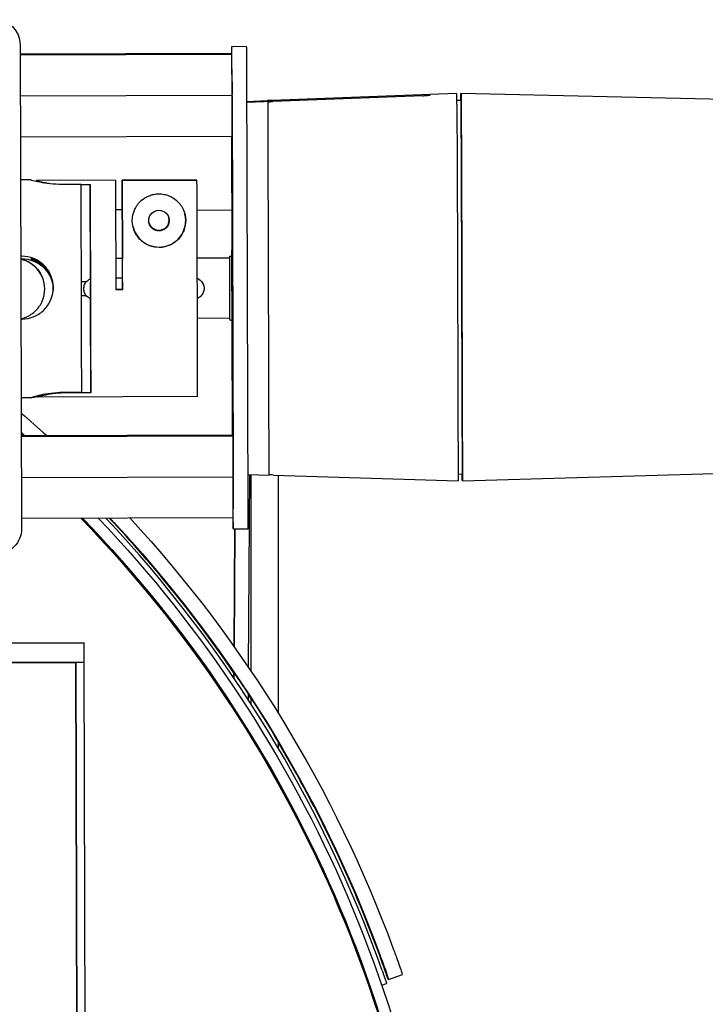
# Model space of a CAD drawing. Extents: x 0 to 796, y 0 to 496.
# Tile 240 of 242: x 726.23 to 732.51, y 301.02 to 310.05. Entities that reach past the tile are written whole.
import ezdxf

# ---------------------------------------------------------------- set-up
doc = ezdxf.new("R2010")
doc.units = 0
doc.header["$LTSCALE"] = 12
doc.header["$MEASUREMENT"] = 0
doc.layers.add('X', color=1, linetype='CONTINUOUS')

msp = doc.modelspace()

# ---------------------------------------------------------------- linework, layer by layer
at = {"layer": 'X'}
for p, q in [((726.23169, 309.82433), (726.24484, 305.38357)), ((728.30272, 309.80621), (728.16972, 309.80581)), ((728.16972, 309.80581), (728.17344, 309.79109)), ((728.30272, 309.80621), (728.30644, 309.79148)), ((726.23193, 309.74086), (728.17095, 309.74661)), ((726.23194, 309.73971), (728.17124, 309.74546)), ((726.23196, 309.73155), (728.1733, 309.73731)), ((726.23197, 309.7304), (728.17359, 309.73616)), ((728.17124, 309.74546), (728.17095, 309.74661)), ((728.17126, 309.7373), (728.17124, 309.74546)), ((728.17359, 309.73616), (728.1733, 309.73731)), ((728.17485, 309.36058), (728.17359, 309.73616)), ((728.17413, 309.60309), (728.17483, 309.36615)), ((728.30713, 309.60348), (728.31908, 305.56652)), ((726.23308, 309.35483), (728.17485, 309.36058)), ((728.17581, 308.98616), (728.17485, 309.36058)), ((728.17486, 309.35504), (728.1852, 305.86618)), ((728.30801, 309.3046), (728.50104, 309.31194)), ((729.9223, 309.35499), (728.30804, 309.29367)), ((728.50122, 309.31122), (728.50104, 309.31193)), ((730.2335, 309.37613), (728.542, 309.31261)), ((730.23597, 309.36635), (730.2335, 309.37613)), ((730.27305, 309.31322), (730.23622, 309.31214)), ((730.27286, 309.37625), (730.27534, 309.36647)), ((732.6878, 309.32001), (730.27286, 309.37625)), ((730.27552, 309.30344), (730.27305, 309.31322)), ((728.50432, 309.29898), (728.50395, 309.30045)), ((730.23634, 309.27866), (730.23825, 308.72231)), ((730.27571, 309.27875), (730.27761, 308.72243)), ((730.27769, 308.68641), (730.27578, 309.24271)), ((726.23419, 308.98041), (728.17581, 308.98616)), ((728.17512, 307.9413), (728.17202, 308.98615)), ((726.32878, 308.58398), (726.23536, 308.5837)), ((726.38108, 308.57208), (726.38106, 308.57863)), ((727.10555, 308.58078), (726.38107, 308.57864)), ((726.61884, 308.54515), (726.79084, 308.54566)), ((726.79087, 308.5403), (726.87335, 308.54054)), ((726.87591, 307.67666), (726.87335, 308.54054)), ((727.85303, 308.58259), (727.16803, 308.58056)), ((727.17016, 307.86306), (727.16803, 308.58056)), ((727.16808, 308.58039), (727.85307, 308.58242)), ((727.16808, 308.58039), (727.17021, 307.8612)), ((727.85303, 308.58259), (727.85303, 308.58242)), ((727.1684, 308.30926), (727.10681, 308.3096)), ((728.17404, 308.30361), (727.85433, 308.3054)), ((726.24725, 307.88391), (726.23744, 307.88389)), ((726.2375, 307.86149), (726.24604, 307.86152)), ((727.1702, 307.86306), (727.10831, 307.86288)), ((728.15333, 307.86598), (727.85581, 307.86509)), ((728.17295, 307.88572), (728.16311, 307.88569)), ((726.43673, 307.68803), (726.43624, 307.68924)), ((726.43757, 307.6859), (726.43709, 307.68711)), ((727.10886, 307.68503), (727.17088, 307.68521)), ((727.10886, 307.68487), (727.17092, 307.68505)), ((726.83798, 307.64826), (726.79398, 307.64813)), ((726.87604, 307.6482), (726.87603, 307.64825)), ((726.87641, 307.5232), (726.87604, 307.6482)), ((727.17103, 307.64913), (727.17104, 307.64908)), ((727.17104, 307.64908), (727.17124, 307.58008)), ((727.91505, 307.61293), (727.91508, 307.61281)), ((726.79435, 307.52313), (726.83828, 307.52326)), ((726.81881, 307.56172), (726.81884, 307.5616)), ((726.8764, 307.52325), (726.87641, 307.5232)), ((727.10918, 307.57989), (727.17124, 307.58008)), ((727.17168, 307.57834), (727.10918, 307.57815)), ((727.17168, 307.57834), (727.17124, 307.58008)), ((726.87901, 306.63119), (726.87645, 307.49497)), ((726.23914, 307.30793), (726.24896, 307.30796)), ((728.15496, 307.3148), (727.85744, 307.31392)), ((728.1747, 307.29517), (728.16486, 307.29514)), ((728.18014, 306.24663), (728.1772, 307.23961)), ((726.38694, 306.59165), (726.38691, 306.60209)), ((726.79652, 306.63384), (726.62452, 306.63333)), ((726.87901, 306.63119), (726.66201, 306.63055)), ((727.85896, 306.59642), (727.17396, 306.59439)), ((726.3347, 306.58599), (726.24128, 306.58571)), ((727.17394, 306.59398), (726.38696, 306.59165)), ((730.24494, 306.46415), (730.24632, 305.90987)), ((730.28555, 305.94632), (730.28416, 306.50056)), ((730.2843, 306.46427), (730.28569, 305.91001)), ((726.2423, 306.24089), (728.18131, 306.24664)), ((726.24231, 306.23974), (728.1816, 306.24549)), ((726.24233, 306.23158), (728.18367, 306.23733)), ((726.24233, 306.23043), (728.18396, 306.23618)), ((728.1816, 306.24549), (728.18131, 306.24664)), ((728.18163, 306.23733), (728.1816, 306.24549)), ((728.18396, 306.23618), (728.18367, 306.23733)), ((728.18521, 305.86061), (728.18396, 306.23618)), ((728.31815, 305.88297), (728.51445, 305.87668)), ((728.32661, 304.1111), (728.33656, 305.88238)), ((728.34755, 305.88203), (728.34755, 304.0802)), ((728.35016, 304.07633), (728.35016, 305.88195)), ((728.55474, 305.87721), (730.24647, 305.82307)), ((728.60016, 303.68994), (728.60016, 305.87575)), ((730.24638, 305.88713), (730.28565, 305.88622)), ((730.28583, 305.82319), (732.70033, 305.89366)), ((726.24345, 305.85486), (728.18521, 305.86061)), ((728.18618, 305.48619), (728.18521, 305.86061)), ((728.18523, 305.85506), (728.18608, 305.56612)), ((730.28583, 305.82319), (730.28336, 305.83297)), ((726.24456, 305.48043), (728.18618, 305.48619)), ((728.18651, 305.37912), (728.18279, 305.39385)), ((728.31951, 305.37952), (728.18651, 305.37912)), ((728.19319, 304.30323), (728.19923, 305.37916)), ((728.19923, 305.37916), (728.19319, 304.30323)), ((726.8177, 304.33837), (711.67777, 304.29349)), ((724.88974, 304.33269), (726.80663, 304.33837)), ((726.80663, 304.33837), (726.8177, 304.33837)), ((726.81823, 304.15907), (726.8177, 304.33837)), ((726.81823, 304.15907), (711.6783, 304.11419)), ((711.7433, 304.11439), (726.74323, 304.15885)), ((726.81823, 304.15907), (726.74323, 304.15885)), ((726.74323, 304.15885), (726.7871, 289.35891)), ((726.787, 289.39391), (726.74323, 304.15885)), ((726.862, 289.39413), (726.81823, 304.15907)), ((728.18932, 304.06644), (728.18934, 304.06999)), ((728.18933, 304.01845), (728.18961, 304.06958)), ((728.19157, 304.01514), (728.19187, 304.06864)), ((728.19187, 304.06864), (728.19186, 304.06644)), ((728.18923, 304.06644), (728.18896, 304.01899)), ((728.18932, 304.06644), (728.18923, 304.06644)), ((728.19149, 304.06684), (728.1912, 304.01568)), ((728.19186, 304.06644), (728.19177, 304.06644)), ((728.32494, 303.81396), (728.32525, 303.86959)), ((728.34755, 303.83544), (728.34755, 303.77895)), ((728.35016, 303.7749), (728.35016, 303.83143)), ((728.18742, 303.7452), (728.18732, 303.72701)), ((728.18769, 303.72645), (728.18779, 303.74464)), ((728.18966, 303.74176), (728.18956, 303.72356)), ((728.18993, 303.723), (728.19003, 303.7412)), ((728.32325, 303.51293), (728.32335, 303.53161)), ((728.34755, 303.49249), (728.34755, 303.47354)), ((728.35016, 303.46929), (728.35016, 303.48825)), ((728.60016, 303.36833), (728.60016, 303.42927)), ((728.60724, 303.41288), (728.60919, 303.41404)), ((728.60724, 303.41288), (728.60987, 303.41288)), ((728.46199, 303.30262), (728.45053, 303.30262)), ((729.17544, 301.86973), (729.17876, 301.86973)), ((729.54341, 301.43326), (729.54353, 301.4333)), ((729.60981, 301.25139), (729.73698, 301.29518)), ((729.54633, 301.19931), (729.59143, 301.21483)), ((729.60771, 301.25139), (729.60574, 301.25139)), ((729.60771, 301.25139), (729.60782, 301.25143)), ((729.60981, 301.25139), (729.60784, 301.25139))]:
    msp.add_line(p, q, dxfattribs=at)
at = {"layer": 'X', "extrusion": (0, 0, -1)}
for centre, major_axis, ratio, start_param, end_param in [((726.00209, 309.82365), (0.22259, 0.05631), 0.9999963, -1.3259739, 0.2448224), ((728.307, 309.60398), (-0.00056, 0.1875), 0.0006637, 0.0026565, 1.5734528), ((730.27347, 309.17146), (-0.00061, 0.20479), 0.0006637, -0.8062449, 0.0026565), ((730.27594, 309.16167), (0.00061, -0.20479), 0.0006635, -3.1389368, -2.1793625), ((728.17471, 308.91195), (-0.00042, 0.142), 0.0006637, -1.5681398, -1.0209018), ((728.17471, 308.91195), (0.00042, -0.142), 0.0006637, -2.1206908, 1.5734528), ((728.17448, 308.73333), (-0.00049, 0.166), 0.0006637, -4.7097325, 1.5734528), ((728.17601, 308.72728), (-0.00049, 0.166), 0.0006637, -4.7097325, 1.5734528), ((730.24051, 307.59751), (0.00583, -1.9685), 0.0006637, -2.1790051, -0.9572746), ((730.27988, 307.59763), (0.00583, -1.9685), 0.0006637, -2.1790051, -0.9572746), ((728.17542, 308.53161), (-0.00025, 0.083), 0.0006637, -1.5681398, 4.7150455), ((728.17573, 308.56695), (-0.00031, 0.1045), 0.0006637, -1.5681398, 4.7150455), ((728.17627, 308.52825), (-0.00025, 0.083), 0.0006637, -1.5681398, 4.7150455), ((726.876, 307.5866), (-0.00294, 0.9935), 0.0006637, 0.283118, 2.8637876), ((727.1085, 307.58729), (-0.00294, 0.9935), 0.0006637, 0, 0.0026565), ((727.1085, 307.58729), (-0.00294, 0.9935), 0.0006637, 0.0026565, 1.5799954), ((728.17862, 307.59046), (-0.0023, 0.775), 0.0006637, -1.0983921, 4.2399847), ((727.5044, 308.21236), (0.09089, 0.02299), 0.9999963, 0.0034282, 1.8156188), ((728.17612, 308.22625), (-0.00025, 0.083), 0.0006637, -1.5681398, 4.7150455), ((728.17738, 308.22126), (-0.00025, 0.083), 0.0006637, -1.5681398, 4.7150455), ((727.5044, 308.21236), (-0.09089, -0.02299), 0.9999963, -1.3259739, -0.0034282), ((728.17928, 307.58787), (-0.00031, 0.1045), 0.0006637, -1.5681398, 4.7150455), ((728.17951, 307.58695), (-0.00042, 0.142), 0.0006637, -1.5681398, 4.7150455), ((728.17987, 306.95966), (-0.00025, 0.083), 0.0006637, -1.5681398, 4.7150455), ((728.18113, 306.95467), (-0.00025, 0.083), 0.0006637, -1.5681398, 4.7150455), ((728.18098, 306.65267), (-0.00025, 0.083), 0.0006637, -1.5681398, 4.7150455), ((728.18152, 306.61397), (-0.00031, 0.1045), 0.0006637, -1.5681398, 4.7150455), ((728.18183, 306.64931), (-0.00025, 0.083), 0.0006637, -1.5681398, 4.7150455), ((728.18124, 306.45364), (-0.00049, 0.166), 0.0006637, -4.7097325, 1.5734528), ((728.18277, 306.44759), (-0.00049, 0.166), 0.0006637, -4.7097325, 1.5734528), ((718.48949, 297.4223), (0, -11.89575), 0.9999998, -2.4317972, -2.4059205), ((728.18254, 306.26897), (-0.00042, 0.142), 0.0006637, -1.5681398, 1.7955031), ((718.48949, 297.4223), (0, -11.76125), 0.9999998, -2.4218701, -2.4185674), ((718.48852, 297.4223), (0, -11.76), 0.9999998, -2.4216659, -2.4186867), ((728.18254, 306.26897), (-0.00042, 0.142), 0.0006637, -1.7955031, -1.5681398), ((730.24586, 306.02792), (-0.00061, 0.20485), 0.0006634, 2.184951, 3.1416159), ((730.28275, 306.03776), (-0.00061, 0.20479), 0.0006637, -3.1389362, -2.4034443), ((730.28523, 306.02798), (-0.00061, 0.20479), 0.0006635, 2.1846741, 3.1442485), ((728.31896, 305.56701), (0.00056, -0.1875), 0.0006637, -1.5681398, 0), ((718.44196, 297.38915), (0, -11.625), 0.9999998, -2.3408348, -1.6206305), ((718.43202, 297.38915), (0, -11.64), 0.9999998, -2.3395898, -2.1478192), ((718.43696, 297.38915), (0, -11.64), 0.9999998, -2.3395915, -1.6205662), ((718.43696, 297.38915), (0, -11.7446), 0.9999998, -2.331062, -1.6201226), ((718.48852, 297.4223), (0, -11.76), 0.9999998, -2.3259748, -2.1712024), ((718.48949, 297.4223), (0, -11.76125), 0.9999998, -2.3258757, -1.9235443), ((718.48949, 297.4223), (0, -11.89575), 0.9999998, -2.3153494, -1.9235443), ((726.01524, 305.38289), (0.22259, 0.05631), 0.9999963, 0.2448224, 1.8156188), ((718.48598, 297.4223), (0, -11.76125), 0.9999998, -2.1505779, -2.1471045), ((718.43202, 297.38915), (0, -11.64), 0.9999998, -2.1260475, -2.1220854), ((718.48598, 297.4223), (0, -11.76125), 0.9999998, -2.1064052, -2.1052241), ((718.43202, 297.38915), (0, -11.64), 0.9999998, -2.1036921, -2.0086914), ((718.48723, 297.4223), (0, -11.76125), 0.9999998, -1.9188099, -1.9024089)]:
    msp.add_ellipse(centre, major_axis=major_axis, ratio=ratio, start_param=start_param, end_param=end_param, dxfattribs=at)
at = {"layer": 'X'}
for centre, major_axis, ratio, start_param, end_param in [((728.17027, 309.61832), (-0.00056, 0.1875), 0.0006637, -0.0026565, 0.8172633), ((728.174, 309.60359), (-0.00056, 0.1875), 0.0006637, -1.5734528, -0.0026565), ((729.91978, 309.35508), (0.07064, 0.00268), 0.0026746, -1.5352996, -1.3745315), ((729.99182, 309.32629), (-0.03053, -0.00772), 0.9999963, -1.7807122, -1.7307438), ((730.23658, 309.1615), (-0.00061, 0.20485), 0.0006634, -0.9619522, -0.0026553), ((728.5049, 309.10201), (-0.00058, 0.19697), 0.0006636, -1.4945377, -0.0026562), ((730.27594, 309.16166), (-0.00042, 0.14178), 0.0006635, -0.9622302, -0.0026558), ((728.49634, 307.63941), (-0.05835, 19.68495), 0.0006637, -1.6512409, -1.4956647), ((730.27988, 307.59763), (-0.00565, 1.90547), 0.0006637, -2.184318, -0.9625876), ((726.7935, 307.58635), (0.00296, -0.999), 0.0006637, 0.3062366, 2.8587689), ((727.171, 307.58747), (-0.00294, 0.9935), 0.0006637, 0.0288032, 1.2897161), ((727.171, 307.58747), (-0.00294, 0.9935), 0.0006637, -1.5799954, -0.0341161), ((727.85599, 307.5895), (0.00294, -0.9935), 0.0006637, 0.0288032, 3.1074765), ((727.50456, 308.21174), (-0.09089, -0.02299), 0.9999963, -4.9572114, 1.3259739), ((727.50444, 308.2122), (0.09089, 0.02299), 0.9999963, -1.8156188, -0.0025154), ((727.50456, 308.21174), (0.23752, 0.06009), 0.9999963, -1.8156188, -0.0028899), ((727.50456, 308.21174), (-0.23752, -0.06009), 0.9999963, 0.0034284, 1.3259739), ((727.50444, 308.2122), (-0.09089, -0.02299), 0.9999963, 0.0025154, 1.3259739), ((728.15414, 307.59039), (-0.00082, 0.27559), 0.0006637, -0.0026565, 0), ((728.15414, 307.59039), (0.00082, -0.27559), 0.0006637, 0, 3.1389362), ((728.17383, 307.59045), (-0.00088, 0.29527), 0.0006637, -0.0026565, 0), ((728.17383, 307.59045), (0.00088, -0.29527), 0.0006637, 0, 3.1389362), ((726.17745, 307.58499), (0.25928, 0.10304), 0.9999984, -0.0017846, 0.9755373), ((726.17782, 307.58407), (0.25928, 0.10304), 0.9999984, 0, 0.9768777), ((727.171, 307.58747), (0.00294, -0.9935), 0.0006637, 0, 0.0288032), ((718.48861, 297.4223), (0, 11.76125), 0.9999998, -0.7230256, -0.7198225), ((718.48861, 297.4223), (0, 11.76), 0.9999998, -0.7229059, -0.7199166), ((718.48607, 297.4223), (0, 11.76), 0.9999998, -0.7229068, -0.7202045), ((718.48598, 297.4223), (0, 11.76), 0.9999998, -0.7229069, -0.7202146), ((728.51387, 306.07365), (0.00058, -0.19697), 0.0006636, -0.0026562, 1.4892252), ((730.28523, 306.028), (0.00042, -0.14178), 0.0006635, -0.0000174, 0.9569185), ((728.18596, 305.56662), (0.00056, -0.1875), 0.0006637, -0.0026565, 1.5681398), ((718.43106, 297.38915), (0, 11.64), 0.9999998, -0.9939227, -0.8020032), ((718.436, 297.38915), (0, 11.64), 0.9999998, -1.1329013, -0.8020015), ((718.34386, 297.34195), (0, 11.89575), 0.9999998, -1.2286756, -0.8170942), ((718.48598, 297.4223), (0, 11.76), 0.9999998, -0.9703903, -0.8156187), ((718.48607, 297.4223), (0, 11.76), 0.9999998, -0.9703903, -0.8156187), ((718.48861, 297.4223), (0, 11.76), 0.9999998, -0.9703903, -0.8156178), ((718.48861, 297.4223), (0, 11.76125), 0.9999998, -1.0363685, -0.8157172), ((728.18223, 305.58135), (0.00056, -0.1875), 0.0006637, -1.0384346, -0.0026565), ((718.4851, 297.4223), (0, 11.76125), 0.9999998, -0.9946257, -0.9911504), ((718.43106, 297.38915), (0, 11.64), 0.9999998, -1.019664, -1.0156996), ((718.4851, 297.4223), (0, 11.76125), 0.9999998, -1.2180484, -1.0353343), ((718.43106, 297.38915), (0, 11.64), 0.9999998, -1.5210264, -1.0379005), ((718.48736, 297.4223), (0, 11.76125), 0.9999998, -1.2391838, -1.2227827)]:
    msp.add_ellipse(centre, major_axis=major_axis, ratio=ratio, start_param=start_param, end_param=end_param, dxfattribs=at)
for points, knots in [([(728.542, 309.31261), (728.54033, 309.31255), (728.53877, 309.31249), (728.53735, 309.31244), (728.53614, 309.3124), (728.53504, 309.31236), (728.53402, 309.31232), (728.5337, 309.31231), (728.53339, 309.3123), (728.53308, 309.31229), (728.53189, 309.31225), (728.53083, 309.31221), (728.52992, 309.31218), (728.52904, 309.31214), (728.52827, 309.31212), (728.52764, 309.3121), (728.5273, 309.31208), (728.52643, 309.31205), (728.52578, 309.31203), (728.52404, 309.31197), (728.52241, 309.31191), (728.52089, 309.31186), (728.51917, 309.3118), (728.51759, 309.31174), (728.51615, 309.31169), (728.51581, 309.31168), (728.51547, 309.31167), (728.51514, 309.31166), (728.51492, 309.31165), (728.51475, 309.31164), (728.51449, 309.31163), (728.51203, 309.31155), (728.50989, 309.31148), (728.5081, 309.31142), (728.50724, 309.31139), (728.50647, 309.31136), (728.50577, 309.31134), (728.50546, 309.31133), (728.50519, 309.31132), (728.50488, 309.31131), (728.50367, 309.31127), (728.50276, 309.31125), (728.50215, 309.31123), (728.50154, 309.31122), (728.50122, 309.31121), (728.50122, 309.31122)], [0.00000042, 0.00000042, 0.00000042, 0.00000042, 0.05911624, 0.05911624, 0.05911624, 0.10923508, 0.10923508, 0.10923508, 0.125, 0.125, 0.125, 0.18655788, 0.18655788, 0.18655788, 0.24609375, 0.24609375, 0.24609375, 0.27799659, 0.27799659, 0.27799659, 0.36393856, 0.36393856, 0.36393856, 0.46111115, 0.46111115, 0.46111115, 0.484375, 0.484375, 0.484375, 0.5, 0.5, 0.5, 0.64814768, 0.64814768, 0.64814768, 0.71875, 0.71875, 0.71875, 0.75, 0.75, 0.75, 0.875, 0.875, 0.875, 1, 1, 1, 1]), ([(729.99063, 309.35777), (729.99063, 309.35775), (729.9896, 309.35769), (729.98758, 309.3576), (729.98743, 309.35759), (729.98727, 309.35758), (729.98711, 309.35757), (729.987, 309.35757), (729.98689, 309.35756), (729.98677, 309.35756), (729.98667, 309.35755), (729.98655, 309.35755), (729.98644, 309.35754), (729.98376, 309.35742), (729.97996, 309.35726), (729.97509, 309.35706), (729.97431, 309.35703), (729.9735, 309.35699), (729.97268, 309.35696), (729.96973, 309.35684), (729.96652, 309.35671), (729.96304, 309.35657), (729.96213, 309.35653), (729.96119, 309.3565), (729.96024, 309.35646), (729.95966, 309.35644), (729.95908, 309.35641), (729.95848, 309.35639), (729.95818, 309.35638), (729.95787, 309.35636), (729.95755, 309.35635), (729.95687, 309.35633), (729.95616, 309.3563), (729.95552, 309.35627), (729.95138, 309.35611), (729.94706, 309.35594), (729.94255, 309.35576), (729.93964, 309.35565), (729.93665, 309.35554), (729.93358, 309.35542)], [0, 0, 0, 0, 0.21875, 0.21875, 0.21875, 0.23535156, 0.23535156, 0.23535156, 0.24634521, 0.24634521, 0.24634521, 0.25633645, 0.25633645, 0.25633645, 0.48923636, 0.48923636, 0.48923636, 0.52641442, 0.52641442, 0.52641442, 0.65926178, 0.65926178, 0.65926178, 0.69410361, 0.69410361, 0.69410361, 0.71532297, 0.71532297, 0.71532297, 0.7262895, 0.7262895, 0.7262895, 0.75, 0.75, 0.75, 0.90185603, 0.90185603, 0.90185603, 1, 1, 1, 1]), ([(728.50395, 309.30045), (728.50393, 309.30051), (728.51161, 309.30088), (728.52679, 309.30157), (728.536, 309.30197), (728.54348, 309.3023), (728.54377, 309.30231), (728.54458, 309.30235)], [-0.2713279, -0.2713279, -0.2713279, -0.2713279, -0.13056344, -0.13056344, 0, 0, 0.01018436, 0.01018436, 0.01018436, 0.01018436]), ([(726.32878, 308.58398), (726.3302, 308.58395), (726.33752, 308.58223), (726.36568, 308.57553), (726.38801, 308.57029), (726.43933, 308.56029), (726.47183, 308.55486), (726.54325, 308.54717), (726.58219, 308.54504), (726.61884, 308.54515)], [1.1463628, 1.1463628, 1.1463628, 1.1463628, 1.3960135, 1.3960135, 1.6751872, 1.6751872, 1.9544334, 1.9544334, 2.2336796, 2.2336796, 2.2336796, 2.2336796]), ([(726.38106, 308.57863), (726.38108, 308.57854), (726.38809, 308.57646), (726.41628, 308.56914), (726.43745, 308.56398), (726.47573, 308.55637), (726.4918, 308.55348), (726.5093, 308.55083)], [-1.7391443, -1.7391443, -1.7391443, -1.7391443, -1.47456037, -1.47456037, -1.20997645, -1.20997645, -1.05844848, -1.05844848, -1.05844848, -1.05844848]), ([(727.50576, 307.96484), (727.53605, 307.96493), (727.56819, 307.97102), (727.6268, 307.99494), (727.65327, 308.01275), (727.69926, 308.05662), (727.71943, 308.08677), (727.74477, 308.14957), (727.75004, 308.18215), (727.74981, 308.24697), (727.7415, 308.28324), (727.71104, 308.34759), (727.68906, 308.37574), (727.64447, 308.41355), (727.62119, 308.42837), (727.58086, 308.44427), (727.56651, 308.44855), (727.53631, 308.45443), (727.52045, 308.45605), (727.50402, 308.456), (727.48759, 308.45595), (727.47174, 308.45424), (727.44159, 308.44818), (727.42727, 308.44381), (727.38707, 308.42768), (727.36392, 308.41272), (727.31963, 308.37464), (727.29786, 308.34636), (727.26787, 308.28184), (727.25982, 308.24552), (727.26004, 308.18069), (727.26553, 308.14815), (727.2913, 308.0855), (727.31167, 308.05547), (727.35795, 308.01187), (727.38453, 307.99422), (727.4433, 307.97065), (727.47548, 307.96475), (727.50576, 307.96484)], [-2.2289297, -2.2289297, -2.2289297, -2.2289297, -1.9981579, -1.9981579, -1.767386, -1.767386, -1.4859676, -1.4859676, -1.2045492, -1.2045492, -0.8526809, -0.8526809, -0.5008126, -0.5008126, -0.2504063, -0.2504063, -0.1252032, -0.1252032, 0, 0, 0, 0.1252032, 0.1252032, 0.2504063, 0.2504063, 0.5008126, 0.5008126, 0.8526809, 0.8526809, 1.2045492, 1.2045492, 1.4859676, 1.4859676, 1.767386, 1.767386, 1.9981579, 1.9981579, 2.2289297, 2.2289297, 2.2289297, 2.2289297]), ([(727.59511, 308.236), (727.59679, 308.22885), (727.59763, 308.22162), (727.59768, 308.2031), (727.59547, 308.19043), (727.5854, 308.16633), (727.57753, 308.15491), (727.55992, 308.1386), (727.55003, 308.13203), (727.52794, 308.12312), (727.51573, 308.12079), (727.50413, 308.12076)], [0.35534618, 0.35534618, 0.35534618, 0.35534618, 0.42414263, 0.42414263, 0.5370178, 0.5370178, 0.64989296, 0.64989296, 0.73824272, 0.73824272, 0.82659248, 0.82659248, 0.82659248, 0.82659248]), ([(727.50413, 308.12076), (727.49254, 308.12072), (727.48032, 308.12298), (727.45818, 308.13176), (727.44826, 308.13827), (727.43056, 308.15448), (727.42264, 308.16584), (727.41585, 308.18188), (727.41446, 308.18597), (727.41335, 308.19007)], [-0.82659248, -0.82659248, -0.82659248, -0.82659248, -0.73824272, -0.73824272, -0.64989296, -0.64989296, -0.5370178, -0.5370178, -0.49928193, -0.49928193, -0.49928193, -0.49928193]), ([(726.24604, 307.86152), (726.28243, 307.86162), (726.32112, 307.8544), (726.39209, 307.82506), (726.4244, 307.80296), (726.47545, 307.75209), (726.49767, 307.71984), (726.52734, 307.64894), (726.53476, 307.61027), (726.53488, 307.57237), (726.53487, 307.57083), (726.53485, 307.5693)], [0, 0, 0, 0, 0.2772945, 0.2772945, 0.5545891, 0.5545891, 0.8318136, 0.8318136, 1.1090382, 1.1090382, 1.1206812, 1.1206812, 1.1206812, 1.1206812]), ([(726.24896, 307.30796), (726.28535, 307.30806), (726.32399, 307.31552), (726.3948, 307.34528), (726.42698, 307.36757), (726.47775, 307.41875), (726.49979, 307.45112), (726.52904, 307.5222), (726.53624, 307.56091), (726.53602, 307.63366), (726.52859, 307.67228), (726.49892, 307.743), (726.47669, 307.77511), (726.42562, 307.82574), (726.39331, 307.8477), (726.32232, 307.87685), (726.28364, 307.88402), (726.24725, 307.88391)], [-2.2180764, -2.2180764, -2.2180764, -2.2180764, -1.9407819, -1.9407819, -1.6634874, -1.6634874, -1.3862628, -1.3862628, -1.1090382, -1.1090382, -0.8318136, -0.8318136, -0.5545891, -0.5545891, -0.2772945, -0.2772945, 0, 0, 0, 0]), ([(726.33068, 307.86044), (726.33066, 307.86009), (726.33554, 307.8584), (726.35547, 307.85047), (726.37051, 307.84404), (726.39644, 307.82921), (726.40728, 307.82235), (726.42967, 307.80555), (726.44117, 307.79557), (726.47482, 307.76149), (726.49717, 307.73001), (726.52737, 307.65901), (726.53521, 307.61955), (726.53533, 307.58235), (726.53533, 307.57942), (726.5353, 307.57647), (726.53522, 307.57352)], [3.8035599, 3.8035599, 3.8035599, 3.8035599, 4.0301183, 4.0301183, 4.2566766, 4.2566766, 4.3805374, 4.3805374, 4.5043983, 4.5043983, 4.7879058, 4.7879058, 5.0714132, 5.0714132, 5.0714132, 5.0937411, 5.0937411, 5.0937411, 5.0937411]), ([(726.53546, 307.57676), (726.53561, 307.5808), (726.53569, 307.58483), (726.53556, 307.62604), (726.52771, 307.66544), (726.4975, 307.73617), (726.47514, 307.7674), (726.44146, 307.80091), (726.42995, 307.81067), (726.40753, 307.82696), (726.39668, 307.83353), (726.3707, 307.84754), (726.35562, 307.85332), (726.33562, 307.85985), (726.3307, 307.86079), (726.33068, 307.86044)], [7.5766308, 7.5766308, 7.5766308, 7.5766308, 7.6071199, 7.6071199, 7.8906273, 7.8906273, 8.1741348, 8.1741348, 8.2979956, 8.2979956, 8.4218565, 8.4218565, 8.6484148, 8.6484148, 8.8749732, 8.8749732, 8.8749732, 8.8749732]), ([(728.15328, 307.86597), (728.15328, 307.86711), (728.15328, 307.86816), (728.15328, 307.87141), (728.15328, 307.87314), (728.15328, 307.87484), (728.15329, 307.87526), (728.15329, 307.87572), (728.15329, 307.87584), (728.1533, 307.87608), (728.1533, 307.87614), (728.15331, 307.87644), (728.15332, 307.87652), (728.15334, 307.87675), (728.15335, 307.87691), (728.1534, 307.8773), (728.15344, 307.87752), (728.15352, 307.87796), (728.15357, 307.87816), (728.15372, 307.87872), (728.15383, 307.87907), (728.15421, 307.88003), (728.15451, 307.88063), (728.1554, 307.882), (728.15605, 307.88274), (728.15758, 307.88404), (728.1585, 307.88459), (728.16043, 307.88537), (728.16148, 307.88561), (728.16272, 307.88568), (728.16291, 307.88569), (728.16311, 307.88569)], [0.831333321, 0.831333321, 0.831333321, 0.831333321, 0.844416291, 0.844416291, 0.87636694, 0.87636694, 0.891973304, 0.891973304, 0.899562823, 0.899562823, 0.903376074, 0.903376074, 0.904388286, 0.904388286, 0.905344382, 0.905344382, 0.906147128, 0.906147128, 0.906823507, 0.906823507, 0.907944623, 0.907944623, 0.909942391, 0.909942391, 0.912845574, 0.912845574, 0.915969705, 0.915969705, 0.919106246, 0.919106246, 0.919696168, 0.919696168, 0.919696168, 0.919696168]), ([(728.17284, 307.88572), (728.1728, 307.90323), (728.17279, 307.9165), (728.17278, 307.92819), (728.17278, 307.9308), (728.17279, 307.93338), (728.17279, 307.93401), (728.1728, 307.93468), (728.1728, 307.93485), (728.17281, 307.93511), (728.17281, 307.93519), (728.17282, 307.93544), (728.17282, 307.93551), (728.17283, 307.9357), (728.17284, 307.9358), (728.17287, 307.93607), (728.17289, 307.93621), (728.17294, 307.93657), (728.17298, 307.93679), (728.17307, 307.93724), (728.17313, 307.93747), (728.1733, 307.93806), (728.17343, 307.93843), (728.17384, 307.93941), (728.17418, 307.94002), (728.17512, 307.94137), (728.1758, 307.9421), (728.17702, 307.94306), (728.17752, 307.94338), (728.17804, 307.94365)], [0.90527805, 0.90527805, 0.90527805, 0.90527805, 1.00705606, 1.00705606, 1.05000585, 1.05000585, 1.07116601, 1.07116601, 1.08150166, 1.08150166, 1.08661834, 1.08661834, 1.08805739, 1.08805739, 1.08914042, 1.08914042, 1.08992598, 1.08992598, 1.09072092, 1.09072092, 1.09146405, 1.09146405, 1.09264738, 1.09264738, 1.09470542, 1.09470542, 1.09761943, 1.09761943, 1.09937061, 1.09937061, 1.09937061, 1.09937061]), ([(726.23751, 307.8585), (726.25304, 307.85499), (726.26843, 307.85023), (726.31763, 307.82997), (726.34894, 307.80863), (726.39841, 307.75946), (726.41994, 307.72829), (726.43497, 307.69241), (726.43561, 307.69083), (726.43624, 307.68924)], [-2.9657597, -2.9657597, -2.9657597, -2.9657597, -2.84999906, -2.84999906, -2.58147993, -2.58147993, -2.31302017, -2.31302017, -2.30067407, -2.30067407, -2.30067407, -2.30067407]), ([(726.23913, 307.31063), (726.25507, 307.31426), (726.27088, 307.31921), (726.32037, 307.33993), (726.35156, 307.36145), (726.40075, 307.41091), (726.4221, 307.44221), (726.45044, 307.51097), (726.4574, 307.54844), (726.4572, 307.61891), (726.45, 307.65634), (726.42126, 307.72496), (726.39973, 307.75615), (726.35024, 307.80535), (726.31893, 307.82671), (726.26931, 307.84715), (726.25348, 307.85201), (726.23752, 307.85555)], [-1.9983251, -1.9983251, -1.9983251, -1.9983251, -1.8793956, -1.8793956, -1.6108764, -1.6108764, -1.3424167, -1.3424167, -1.0739569, -1.0739569, -0.8054972, -0.8054972, -0.5370374, -0.5370374, -0.2685183, -0.2685183, -0.1495896, -0.1495896, -0.1495896, -0.1495896]), ([(727.85638, 307.68003), (727.86522, 307.67648), (727.87255, 307.672), (727.88109, 307.66566), (727.88362, 307.66358), (727.89769, 307.65077), (727.90479, 307.63907), (727.91143, 307.62478), (727.91348, 307.61914), (727.91505, 307.61293)], [0.09632033, 0.09632033, 0.09632033, 0.09632033, 0.17272865, 0.17272865, 0.20657855, 0.20657855, 0.37025168, 0.37025168, 0.46593353, 0.46593353, 0.46593353, 0.46593353]), ([(727.85638, 307.67989), (727.85668, 307.67977), (727.85697, 307.67965), (727.86938, 307.67453), (727.8804, 307.66701), (727.8978, 307.6497), (727.9054, 307.63873), (727.91555, 307.61454), (727.9181, 307.60132), (727.91814, 307.58884)], [0.0009539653, 0.0009539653, 0.0009539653, 0.0009539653, 0.0009775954, 0.0009775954, 0.0019551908, 0.0019551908, 0.0029321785, 0.0029321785, 0.0039091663, 0.0039091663, 0.0039091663, 0.0039091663]), ([(726.81575, 307.58569), (726.81573, 307.59408), (726.81683, 307.60257), (726.82109, 307.61907), (726.82426, 307.62694), (726.83093, 307.63869), (726.834, 307.64342), (726.83796, 307.64826)], [0, 0, 0, 0, 0.06398302, 0.06398302, 0.13005571, 0.13005571, 0.1676227, 0.1676227, 0.1676227, 0.1676227]), ([(726.81578, 307.58557), (726.81574, 307.59805), (726.81822, 307.61129), (726.82823, 307.63554), (726.83575, 307.64656), (726.85302, 307.66392), (726.86392, 307.67147), (726.87594, 307.67655)], [0, 0, 0, 0, 0.0009769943, 0.0009769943, 0.0019539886, 0.0019539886, 0.0029268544, 0.0029268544, 0.0029268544, 0.0029268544]), ([(726.81881, 307.56172), (726.81855, 307.56275), (726.8183, 307.5638), (726.81658, 307.57168), (726.81577, 307.57871), (726.81575, 307.58569)], [0.46593353, 0.46593353, 0.46593353, 0.46593353, 0.48187253, 0.48187253, 0.583686, 0.583686, 0.583686, 0.583686]), ([(726.87648, 307.49496), (726.86443, 307.49996), (726.85348, 307.50745), (726.83612, 307.52471), (726.82852, 307.53568), (726.81837, 307.55987), (726.81582, 307.5731), (726.81578, 307.58557)], [0.0009823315, 0.0009823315, 0.0009823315, 0.0009823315, 0.0019551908, 0.0019551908, 0.0029321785, 0.0029321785, 0.0039091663, 0.0039091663, 0.0039091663, 0.0039091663]), ([(727.91814, 307.58884), (727.91818, 307.57637), (727.9157, 307.56313), (727.90569, 307.53888), (727.89817, 307.52786), (727.88086, 307.51045), (727.86989, 307.50287), (727.85751, 307.49767), (727.85722, 307.49755), (727.85692, 307.49743)], [0, 0, 0, 0, 0.0009769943, 0.0009769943, 0.0019539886, 0.0019539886, 0.0029315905, 0.0029315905, 0.0029552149, 0.0029552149, 0.0029552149, 0.0029552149]), ([(728.16486, 307.29514), (728.1638, 307.29514), (728.16272, 307.29531), (728.16071, 307.29598), (728.15977, 307.29648), (728.15809, 307.29774), (728.15735, 307.29851), (728.15616, 307.30022), (728.15569, 307.30119), (728.15536, 307.3023), (728.15532, 307.30244), (728.15524, 307.30278), (728.15519, 307.30298), (728.15513, 307.30331), (728.15511, 307.30344), (728.15507, 307.30372), (728.15505, 307.30386), (728.15503, 307.30407), (728.15502, 307.30415), (728.15501, 307.30432), (728.15501, 307.3044), (728.155, 307.30458), (728.15499, 307.30465), (728.15499, 307.30489), (728.15498, 307.30499), (728.15497, 307.30555), (728.15497, 307.30618), (728.15495, 307.30877), (728.15493, 307.31134), (728.15491, 307.31481)], [0, 0, 0, 0, 0.003198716, 0.003198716, 0.006333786, 0.006333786, 0.00947054, 0.00947054, 0.012597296, 0.012597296, 0.013040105, 0.013040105, 0.013706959, 0.013706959, 0.014194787, 0.014194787, 0.014873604, 0.014873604, 0.015548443, 0.015548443, 0.016644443, 0.016644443, 0.019107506, 0.019107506, 0.026486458, 0.026486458, 0.04863219, 0.04863219, 0.088291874, 0.088291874, 0.088291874, 0.088291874]), ([(728.18013, 307.23727), (728.17966, 307.23751), (728.17921, 307.2378), (728.17795, 307.23874), (728.17721, 307.23951), (728.17632, 307.24079), (728.17606, 307.24123), (728.17554, 307.2423), (728.17531, 307.24296), (728.17508, 307.24385), (728.17502, 307.24413), (728.17495, 307.24457), (728.17493, 307.24475), (728.1749, 307.24499), (728.17489, 307.24508), (728.17487, 307.24527), (728.17487, 307.24535), (728.17486, 307.24555), (728.17485, 307.24562), (728.17485, 307.24588), (728.17484, 307.24598), (728.17483, 307.24657), (728.17483, 307.24722), (728.17479, 307.25107), (728.17476, 307.25665), (728.17468, 307.27255), (728.17464, 307.28281), (728.17459, 307.29519)], [0.00475513, 0.00475513, 0.00475513, 0.00475513, 0.00633482, 0.00633482, 0.00947178, 0.00947178, 0.01101523, 0.01101523, 0.0130672, 0.0130672, 0.01399559, 0.01399559, 0.01484823, 0.01484823, 0.01558223, 0.01558223, 0.01680534, 0.01680534, 0.01955688, 0.01955688, 0.02780029, 0.02780029, 0.05253822, 0.05253822, 0.12715069, 0.12715069, 0.19883469, 0.19883469, 0.19883469, 0.19883469]), ([(726.62452, 306.63333), (726.58788, 306.63322), (726.54894, 306.63069), (726.47757, 306.62188), (726.44511, 306.61573), (726.39385, 306.60423), (726.37156, 306.5981), (726.34188, 306.58918), (726.33449, 306.58649), (726.33445, 306.58563), (726.34178, 306.58741), (726.3647, 306.59303), (726.37506, 306.59554), (726.38692, 306.59825)], [-2.2336796, -2.2336796, -2.2336796, -2.2336796, -1.9544334, -1.9544334, -1.6751872, -1.6751872, -1.3960135, -1.3960135, -1.1168398, -1.1168398, -0.8376661, -0.8376661, -0.6844899, -0.6844899, -0.6844899, -0.6844899]), ([(726.66201, 306.63055), (726.62728, 306.63045), (726.59037, 306.62826), (726.52268, 306.6207), (726.49188, 306.61545), (726.44325, 306.60573), (726.42211, 306.60061), (726.39396, 306.59348), (726.38697, 306.59156), (726.38694, 306.59165), (726.38694, 306.59165), (726.38694, 306.59165)], [1.0579849, 1.0579849, 1.0579849, 1.0579849, 1.3226253, 1.3226253, 1.5872656, 1.5872656, 1.8518495, 1.8518495, 2.1164334, 2.1164334, 2.116897, 2.116897, 2.116897, 2.116897]), ([(728.55473, 305.87721), (728.55391, 305.87723), (728.55363, 305.87724), (728.54615, 305.87743), (728.53693, 305.87767), (728.52279, 305.87802), (728.51611, 305.87817), (728.51447, 305.87817)], [-0.39330071, -0.39330071, -0.39330071, -0.39330071, -0.37907216, -0.37907216, -0.196662, -0.196662, -0.02613698, -0.02613698, -0.02613698, -0.02613698]), ([(729.13511, 302.41562), (729.13513, 302.4156), (729.13401, 302.41802), (729.12947, 302.42772), (729.12601, 302.4351), (729.11241, 302.46394), (729.10131, 302.48733), (729.07527, 302.54155), (729.06404, 302.56465), (729.04516, 302.60324), (729.0404, 302.61285), (729.0404, 302.61281)], [0.5, 0.5, 0.5, 0.5, 0.5625, 0.5625, 0.625, 0.625, 0.75, 0.75, 0.875, 0.875, 1, 1, 1, 1]), ([(729.0404, 302.61281), (729.0404, 302.61277), (729.04517, 302.60307), (729.06382, 302.56483), (729.07511, 302.54156), (729.10116, 302.48733), (729.11222, 302.46406), (729.12595, 302.43504), (729.12937, 302.42777), (729.13395, 302.41807), (729.1351, 302.41564), (729.13511, 302.41562)], [0, 0, 0, 0, 0.125, 0.125, 0.25, 0.25, 0.375, 0.375, 0.4375, 0.4375, 0.5, 0.5, 0.5, 0.5]), ([(729.13677, 302.41562), (729.13679, 302.4156), (729.13567, 302.41802), (729.13113, 302.42772), (729.12767, 302.4351), (729.11407, 302.46394), (729.10297, 302.48733), (729.07693, 302.54155), (729.0657, 302.56465), (729.04682, 302.60324), (729.04206, 302.61285), (729.04206, 302.61281)], [0.5, 0.5, 0.5, 0.5, 0.5625, 0.5625, 0.625, 0.625, 0.75, 0.75, 0.875, 0.875, 1, 1, 1, 1]), ([(729.04206, 302.61281), (729.04206, 302.61277), (729.04683, 302.60307), (729.06548, 302.56483), (729.07677, 302.54156), (729.10282, 302.48733), (729.11388, 302.46406), (729.12761, 302.43504), (729.13103, 302.42777), (729.1356, 302.41807), (729.13675, 302.41564), (729.13677, 302.41562)], [0, 0, 0, 0, 0.125, 0.125, 0.25, 0.25, 0.375, 0.375, 0.4375, 0.4375, 0.5, 0.5, 0.5, 0.5]), ([(728.97374, 302.32491), (728.98393, 302.30315), (728.99433, 302.28076), (729.01252, 302.24127), (729.02094, 302.22288), (729.03703, 302.18749), (729.05626, 302.14504), (729.10482, 302.03532), (729.12306, 301.99287), (729.15136, 301.92682), (729.16016, 301.9059), (729.17112, 301.87992), (729.17393, 301.87323), (729.17544, 301.86973)], [-2.2856537, -2.2856537, -2.2856537, -2.2856537, -1.9558926, -1.9558926, -1.6844427, -1.6844427, -1.4041467, -1.4041467, -1.0508422, -1.0508422, -0.5652326, -0.5652326, -0.000001, -0.000001, -0.000001, -0.000001]), ([(729.17876, 301.86973), (729.17811, 301.87133), (729.17671, 301.87475), (729.174, 301.8813), (729.17341, 301.88272), (729.17245, 301.88502), (729.17212, 301.88582), (729.17161, 301.88706), (729.17143, 301.88747), (729.17121, 301.88801), (729.17115, 301.88816), (729.17103, 301.88843), (729.17086, 301.88884), (729.17069, 301.88925), (729.16871, 301.894), (729.16657, 301.89911), (729.16174, 301.91064), (729.15905, 301.91705), (729.15307, 301.93123), (729.14981, 301.93893), (729.13924, 301.96384), (729.13109, 301.98291), (729.11266, 302.02567), (729.10264, 302.04872), (729.08638, 302.08575), (729.08075, 302.09851), (729.07199, 302.11826), (729.06907, 302.12484), (729.06285, 302.13879), (729.05973, 302.14576), (729.05035, 302.1667), (729.04406, 302.18066), (729.03456, 302.20162), (729.0302, 302.21123), (729.02581, 302.22084), (729.02442, 302.2239), (729.02419, 302.2244), (729.0239, 302.22503), (729.02375, 302.22535), (729.02244, 302.22822), (729.02122, 302.2309), (729.00968, 302.25613), (728.99567, 302.28656), (728.97772, 302.32491)], [0, 0, 0, 0, 0.125, 0.125, 0.15625, 0.15625, 0.171875, 0.171875, 0.1796875, 0.1796875, 0.1816406, 0.1816406, 0.1835938, 0.1875, 0.1875, 0.25, 0.25, 0.3125, 0.3125, 0.375, 0.375, 0.5, 0.5, 0.625, 0.625, 0.6875, 0.6875, 0.71875, 0.71875, 0.75, 0.75, 0.8125, 0.8125, 0.84375, 0.8554688, 0.8554688, 0.8574219, 0.8574219, 0.859375, 0.859375, 0.875, 0.875, 1, 1, 1, 1]), ([(729.54354, 301.43326), (729.53822, 301.44794), (729.53353, 301.46077), (729.52748, 301.47725), (729.52563, 301.48229), (729.5231, 301.48914), (729.5223, 301.49131), (729.52116, 301.4944), (729.52079, 301.49539), (729.52025, 301.49685), (729.51998, 301.49757), (729.51972, 301.49827), (729.51955, 301.49873), (729.51949, 301.4989), (729.51262, 301.51745), (729.5092, 301.52657), (729.50916, 301.52659), (729.51001, 301.5243), (729.51254, 301.51745), (729.5136, 301.51459), (729.5155, 301.50945), (729.51619, 301.50759), (729.5173, 301.50459), (729.51768, 301.50356), (729.51827, 301.50195), (729.51857, 301.50113), (729.51888, 301.50029), (729.51909, 301.49973), (729.51921, 301.49939), (729.52484, 301.48414), (729.53292, 301.46219), (729.54341, 301.43326)], [0, 0, 0, 0, 0.125, 0.125, 0.1875, 0.1875, 0.21875, 0.21875, 0.234375, 0.234375, 0.2421875, 0.2460938, 0.2460938, 0.25, 0.25, 0.5, 0.5, 0.625, 0.625, 0.6875, 0.6875, 0.71875, 0.71875, 0.734375, 0.734375, 0.7421875, 0.7460938, 0.7460938, 0.75, 0.75, 1, 1, 1, 1]), ([(729.60574, 301.25139), (729.60524, 301.2528), (729.60448, 301.25499), (729.60292, 301.25944), (729.60234, 301.26112), (729.60136, 301.26393), (729.60102, 301.26492), (729.60048, 301.26647), (729.60029, 301.267), (729.60001, 301.26782), (729.59987, 301.26823), (729.59972, 301.26865), (729.59962, 301.26893), (729.59959, 301.26902), (729.59741, 301.27528), (729.59487, 301.28258), (729.5904, 301.29538), (729.5888, 301.29995), (729.58538, 301.30972), (729.58357, 301.31485), (729.566, 301.36478), (729.54634, 301.41989), (729.52217, 301.48555)], [0, 0, 0, 0, 0.125, 0.125, 0.1875, 0.1875, 0.21875, 0.21875, 0.234375, 0.234375, 0.2421875, 0.2460938, 0.2460938, 0.25, 0.25, 0.375, 0.375, 0.4375, 0.4375, 0.5, 0.5, 1, 1, 1, 1]), ([(729.52656, 301.48555), (729.53358, 301.4665), (729.53977, 301.44954), (729.54786, 301.42723), (729.55036, 301.42032), (729.55381, 301.41075), (729.55491, 301.40769), (729.55649, 301.40329), (729.55701, 301.40186), (729.55776, 301.39976), (729.55813, 301.39872), (729.5585, 301.39771), (729.55874, 301.39703), (729.55882, 301.39681), (729.56412, 301.38203), (729.56893, 301.36853), (729.57566, 301.34953), (729.57783, 301.34341), (729.582, 301.33158), (729.58397, 301.32596), (729.60157, 301.27576), (729.60939, 301.25272), (729.60981, 301.25139)], [0, 0, 0, 0, 0.125, 0.125, 0.1875, 0.1875, 0.21875, 0.21875, 0.234375, 0.234375, 0.2421875, 0.2460938, 0.2460938, 0.25, 0.25, 0.375, 0.375, 0.4375, 0.4375, 0.5, 0.5, 1, 1, 1, 1]), ([(729.65278, 301.53202), (729.6595, 301.51378), (729.66655, 301.49447), (729.67997, 301.45742), (729.68441, 301.44505), (729.70011, 301.40118), (729.70894, 301.37607), (729.72254, 301.33719), (729.72781, 301.32195), (729.7351, 301.30076), (729.73679, 301.29578), (729.73698, 301.29518)], [-0.85414131, -0.85414131, -0.85414131, -0.85414131, -0.78109955, -0.78109955, -0.70342782, -0.70342782, -0.47253519, -0.47253519, -0.23980785, -0.23980785, 0, 0, 0, 0]), ([(729.35366, 301.42038), (729.35365, 301.42035), (729.35617, 301.41353), (729.36621, 301.38612), (729.3722, 301.36971), (729.38626, 301.33085), (729.39219, 301.31434), (729.39953, 301.29379), (729.40137, 301.28864), (729.40383, 301.28175), (729.40445, 301.28001), (729.40447, 301.27997)], [0.5, 0.5, 0.5, 0.5, 0.625, 0.625, 0.75, 0.75, 0.875, 0.875, 0.9375, 0.9375, 1, 1, 1, 1]), ([(729.40447, 301.27997), (729.40452, 301.27989), (729.40207, 301.28683), (729.39229, 301.3143), (729.38639, 301.33077), (729.37586, 301.35988), (729.37259, 301.36886), (729.36656, 301.38538), (729.36382, 301.39286), (729.35875, 301.40664), (729.35685, 301.4118), (729.3543, 301.41868), (729.35366, 301.42039), (729.35366, 301.42038)], [0, 0, 0, 0, 0.125, 0.125, 0.25, 0.25, 0.3125, 0.3125, 0.375, 0.375, 0.4375, 0.4375, 0.5, 0.5, 0.5, 0.5]), ([(729.55019, 301.33281), (729.55257, 301.32613), (729.55491, 301.31955), (729.55721, 301.31305), (729.55758, 301.31199), (729.55796, 301.31092), (729.55834, 301.30986), (729.56033, 301.30422), (729.56231, 301.2986), (729.56424, 301.29313), (729.56488, 301.29131), (729.56551, 301.2895), (729.56614, 301.28771), (729.56832, 301.28152), (729.57039, 301.2756), (729.57237, 301.26995), (729.57267, 301.26909), (729.57296, 301.26824), (729.57326, 301.26739), (729.57482, 301.26293), (729.57632, 301.25863), (729.57772, 301.25459), (729.57833, 301.25283), (729.57893, 301.25112), (729.5795, 301.24946), (729.58114, 301.24475), (729.58262, 301.24045), (729.58396, 301.23658), (729.58417, 301.23598), (729.58437, 301.23539), (729.58457, 301.23481), (729.58592, 301.2309), (729.58709, 301.22752), (729.58805, 301.22473), (729.58815, 301.22443), (729.58825, 301.22415), (729.58834, 301.22387), (729.58935, 301.22092), (729.59013, 301.21865), (729.59065, 301.21712), (729.5911, 301.21581), (729.59135, 301.21506), (729.59141, 301.21488), (729.59142, 301.21485), (729.59143, 301.21483), (729.59143, 301.21483)], [0, 0, 0, 0, 0.0005324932, 0.0005324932, 0.0005324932, 0.000619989, 0.000619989, 0.000619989, 0.0010847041, 0.0010847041, 0.0010847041, 0.0012399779, 0.0012399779, 0.0012399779, 0.0017781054, 0.0017781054, 0.0017781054, 0.0018599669, 0.0018599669, 0.0018599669, 0.0022915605, 0.0022915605, 0.0022915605, 0.0024799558, 0.0024799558, 0.0024799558, 0.0030164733, 0.0030164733, 0.0030164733, 0.0030999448, 0.0030999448, 0.0030999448, 0.003661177, 0.003661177, 0.003661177, 0.0037199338, 0.0037199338, 0.0037199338, 0.0043399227, 0.0043399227, 0.0043399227, 0.0048737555, 0.0048737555, 0.0048737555, 0.0049592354, 0.0049592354, 0.0049592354, 0.0049592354])]:
    msp.add_open_spline(points, degree=3, knots=knots, dxfattribs=at)
msp.add_open_spline([(726.38107, 308.57864), (726.38106, 308.57864), (726.38106, 308.57864), (726.38106, 308.57863)], degree=3, dxfattribs=at)

doc.saveas('drawing.dxf')
